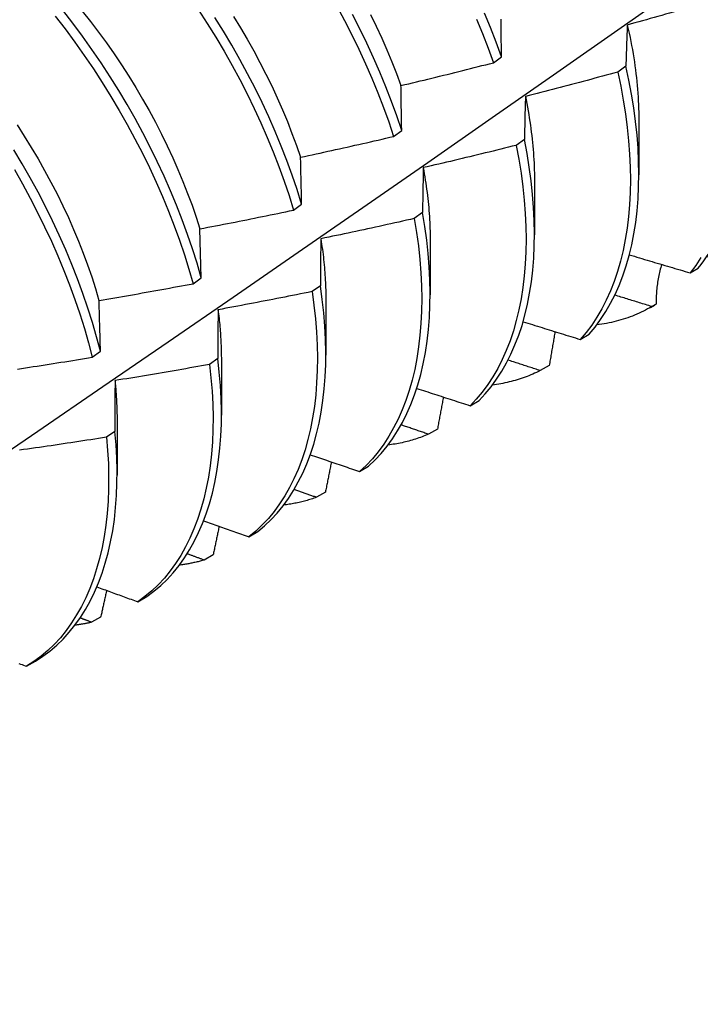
# Model space of a CAD drawing. Header units: inches. Extents: x 10.4 to 91.7, y 6.5 to 62.3.
# Tile 49 of 54: x 84.297 to 84.524, y 30.965 to 31.294. Entities that reach past the tile are written whole.
import ezdxf

# ---------------------------------------------------------------- set-up
doc = ezdxf.new("R2010")
doc.units = ezdxf.units.IN
doc.header["$MEASUREMENT"] = 0
doc.layers.add('Visible Edges(ANSI)', color=7, linetype='Continuous', lineweight=25)

msp = doc.modelspace()

# ---------------------------------------------------------------- linework, layer by layer
at = {"layer": 'Visible Edges(ANSI)'}
for p, q in [((84.4553, 31.2793), (84.45798, 31.28129)), ((84.49946, 31.27816), (84.49673, 31.27619)), ((84.50381, 31.2603), (84.50379, 31.24186)), ((84.42202, 31.25471), (84.42472, 31.25669)), ((84.46561, 31.2537), (84.46287, 31.25172)), ((84.46901, 31.24027), (84.46899, 31.22183)), ((84.38864, 31.23013), (84.39134, 31.23211)), ((84.43165, 31.22927), (84.4289, 31.2273)), ((84.35785, 31.20755), (84.35744, 31.22387)), ((84.43421, 31.22023), (84.43419, 31.20179)), ((84.52091, 31.20919), (84.52354, 31.21079)), ((84.35514, 31.20557), (84.35785, 31.20755)), ((84.39757, 31.20489), (84.39481, 31.20292)), ((84.39941, 31.20019), (84.39939, 31.18175)), ((84.50764, 31.19766), (84.50897, 31.19843)), ((84.50957, 31.19878), (84.5081, 31.19793)), ((84.48427, 31.18696), (84.48723, 31.18875)), ((84.32153, 31.18104), (84.32425, 31.18302)), ((84.36337, 31.18056), (84.3606, 31.1786)), ((84.36462, 31.18015), (84.36459, 31.16171)), ((84.4739, 31.17829), (84.47089, 31.17657)), ((84.44752, 31.16486), (84.45049, 31.16664)), ((84.32982, 31.16011), (84.32979, 31.14167)), ((84.32905, 31.15628), (84.32627, 31.15432)), ((84.43662, 31.15706), (84.43361, 31.15535)), ((84.41068, 31.14291), (84.41366, 31.14467)), ((84.39926, 31.13597), (84.39624, 31.13428)), ((84.37375, 31.12109), (84.37674, 31.12285)), ((84.36182, 31.11504), (84.3588, 31.11336)), ((84.33673, 31.09941), (84.33972, 31.10116)), ((84.32431, 31.09426), (84.32128, 31.09259)), ((84.29962, 31.07788), (84.30262, 31.07962))]:
    msp.add_line(p, q, dxfattribs=at)
at = {"layer": 'Visible Edges(ANSI)', "flags": 128}
for points in [[(84.01658, 30.9651), (84.03887, 30.97963), (84.06113, 30.9942), (84.08335, 31.0088), (84.10553, 31.02344), (84.12766, 31.0381), (84.14976, 31.05279), (84.17182, 31.06751), (84.19383, 31.08226), (84.21581, 31.09703), (84.23774, 31.11183), (84.25964, 31.12665), (84.28149, 31.1415), (84.30331, 31.15637), (84.32509, 31.17125), (84.34682, 31.18616), (84.36852, 31.20109), (84.39017, 31.21604), (84.41179, 31.23101), (84.43337, 31.24599), (84.4549, 31.26098), (84.4764, 31.27599), (84.49786, 31.29102), (84.51928, 31.30605)], [(84.5254, 31.29917), (84.52413, 31.2988), (84.52286, 31.29842), (84.52159, 31.29805), (84.52032, 31.29768), (84.51905, 31.2973), (84.51778, 31.29693), (84.5165, 31.29657), (84.51523, 31.2962), (84.51396, 31.29583), (84.51269, 31.29547), (84.51141, 31.2951), (84.51014, 31.29474), (84.50887, 31.29438), (84.50759, 31.29401), (84.50632, 31.29365), (84.50504, 31.2933), (84.50377, 31.29294), (84.50249, 31.29258), (84.50122, 31.29223), (84.49994, 31.29187)], [(84.35785, 31.20755), (84.35646, 31.21236), (84.35493, 31.21719), (84.35328, 31.22203), (84.35151, 31.22689), (84.34961, 31.23175), (84.3476, 31.2366), (84.34546, 31.24145), (84.34321, 31.24629), (84.34085, 31.2511), (84.33838, 31.25588), (84.33581, 31.26064), (84.33312, 31.26535), (84.33034, 31.27002), (84.32746, 31.27464), (84.32448, 31.27921), (84.32142, 31.28371), (84.31826, 31.28815), (84.31502, 31.29251), (84.3117, 31.29679)], [(84.31817, 31.29654), (84.32093, 31.29306), (84.32362, 31.28952), (84.32625, 31.28592), (84.32881, 31.28226), (84.33129, 31.27855), (84.3337, 31.2748), (84.33604, 31.271), (84.33829, 31.26717), (84.34047, 31.2633), (84.34256, 31.25941), (84.34458, 31.25549), (84.3465, 31.25156), (84.34834, 31.24761), (84.35009, 31.24365), (84.35175, 31.23968), (84.35331, 31.23571), (84.35478, 31.23175), (84.35615, 31.2278), (84.35743, 31.22386)], [(84.35688, 31.29701), (84.35984, 31.29244), (84.36271, 31.28781), (84.36548, 31.28314), (84.36815, 31.27842), (84.37071, 31.27366), (84.37317, 31.26887), (84.37551, 31.26405), (84.37774, 31.25922), (84.37986, 31.25437), (84.38186, 31.24951), (84.38374, 31.24465), (84.3855, 31.2398), (84.38713, 31.23495), (84.38864, 31.23013)], [(84.4031, 31.29818), (84.40566, 31.29341), (84.40811, 31.28862), (84.41045, 31.28381), (84.41267, 31.27897), (84.41478, 31.27412), (84.41678, 31.26926), (84.41865, 31.2644), (84.4204, 31.25955), (84.42202, 31.25471)], [(84.42472, 31.25669), (84.42308, 31.26154), (84.42132, 31.26639), (84.41944, 31.27125), (84.41744, 31.27611), (84.41532, 31.28096), (84.41308, 31.28579), (84.41074, 31.29061), (84.40828, 31.2954)], [(84.41429, 31.29542), (84.41621, 31.29149), (84.41805, 31.28754), (84.41979, 31.28358), (84.42143, 31.27962), (84.42298, 31.27566), (84.42443, 31.2717)], [(84.45798, 31.28129), (84.45623, 31.28614), (84.45435, 31.291), (84.45236, 31.29586)], [(84.30915, 31.29485), (84.31246, 31.29056), (84.31569, 31.28619), (84.31884, 31.28175), (84.3219, 31.27724), (84.32487, 31.27268), (84.32774, 31.26805), (84.33052, 31.26338), (84.33319, 31.25866), (84.33576, 31.2539), (84.33823, 31.24911), (84.34058, 31.2443), (84.34282, 31.23947), (84.34494, 31.23462), (84.34695, 31.22976), (84.34883, 31.2249), (84.3506, 31.22005), (84.35224, 31.2152), (84.35376, 31.21037), (84.35514, 31.20557)], [(84.39134, 31.23211), (84.38982, 31.23694), (84.38818, 31.24179), (84.38641, 31.24664), (84.38453, 31.2515), (84.38252, 31.25636), (84.38039, 31.2612), (84.37815, 31.26604), (84.3758, 31.27085), (84.37333, 31.27564), (84.37076, 31.2804), (84.36808, 31.28511), (84.36531, 31.28979), (84.36243, 31.29441)], [(84.36856, 31.29476), (84.3709, 31.29097), (84.37316, 31.28714), (84.37534, 31.28328), (84.37743, 31.27938), (84.37944, 31.27547), (84.38135, 31.27154), (84.38318, 31.26759), (84.38492, 31.26363), (84.38657, 31.25966), (84.38812, 31.2557), (84.38958, 31.25173), (84.39095, 31.24778)], [(84.4497, 31.29387), (84.45169, 31.28901), (84.45355, 31.28415), (84.4553, 31.2793)], [(84.45798, 31.28129), (84.45797, 31.2819), (84.45796, 31.28251), (84.45796, 31.28311), (84.45795, 31.28372), (84.45794, 31.28432), (84.45794, 31.28493), (84.45793, 31.28553), (84.45792, 31.28613), (84.45792, 31.28673), (84.45791, 31.28733), (84.4579, 31.28793), (84.4579, 31.28853), (84.45789, 31.28913), (84.45788, 31.28972), (84.45788, 31.29032), (84.45787, 31.29091), (84.45787, 31.2915), (84.45786, 31.29209), (84.45786, 31.29268), (84.45785, 31.29327), (84.45785, 31.29386)], [(84.49994, 31.29187), (84.49992, 31.29131), (84.4999, 31.29075), (84.49987, 31.29019), (84.49985, 31.28963), (84.49983, 31.28907), (84.49981, 31.2885), (84.49979, 31.28794), (84.49977, 31.28737), (84.49974, 31.2868), (84.49972, 31.28623), (84.4997, 31.28566), (84.49968, 31.28509), (84.49966, 31.28452), (84.49964, 31.28395), (84.49962, 31.28338), (84.49961, 31.2828), (84.49959, 31.28223), (84.49957, 31.28165), (84.49955, 31.28107), (84.49953, 31.28049), (84.49951, 31.27991), (84.4995, 31.27933), (84.49948, 31.27875), (84.49946, 31.27816)], [(84.49992, 31.29187), (84.50024, 31.29049), (84.50055, 31.28911), (84.50084, 31.28774), (84.50111, 31.28637), (84.50138, 31.28501), (84.50163, 31.28366), (84.50186, 31.2823), (84.50208, 31.28096), (84.50229, 31.27962), (84.50249, 31.27829), (84.50267, 31.27696), (84.50283, 31.27564), (84.50299, 31.27432), (84.50312, 31.27301), (84.50325, 31.27171), (84.50336, 31.27042), (84.50346, 31.26913), (84.50354, 31.26785), (84.50361, 31.26658), (84.50367, 31.26532), (84.50371, 31.26406), (84.50374, 31.26282), (84.50376, 31.26158), (84.50376, 31.26034)], [(84.42446, 31.27169), (84.42575, 31.27199), (84.42704, 31.2723), (84.42833, 31.27261), (84.42961, 31.27291), (84.4309, 31.27322), (84.43219, 31.27353), (84.43347, 31.27385), (84.43476, 31.27416), (84.43605, 31.27447), (84.43733, 31.27479), (84.43862, 31.2751), (84.4399, 31.27542), (84.44119, 31.27574), (84.44247, 31.27605), (84.44376, 31.27637), (84.44504, 31.27669), (84.44632, 31.27702), (84.4476, 31.27734), (84.44889, 31.27766), (84.45017, 31.27799), (84.45145, 31.27832), (84.45273, 31.27864), (84.45401, 31.27897), (84.4553, 31.2793)], [(84.49673, 31.27619), (84.49545, 31.27583), (84.49417, 31.27548), (84.4929, 31.27514), (84.49162, 31.27479), (84.49034, 31.27444), (84.48906, 31.2741), (84.48778, 31.27375), (84.4865, 31.27341), (84.48522, 31.27307), (84.48394, 31.27272), (84.48266, 31.27238), (84.48138, 31.27205), (84.4801, 31.27171), (84.47881, 31.27137), (84.47753, 31.27104), (84.47625, 31.2707), (84.47497, 31.27037), (84.47368, 31.27004), (84.4724, 31.2697), (84.47111, 31.26937), (84.46983, 31.26905), (84.46855, 31.26872), (84.46726, 31.26839), (84.46598, 31.26807)], [(84.49673, 31.27619), (84.49773, 31.27148), (84.49859, 31.26683), (84.49933, 31.26222), (84.49992, 31.25768), (84.50039, 31.2532), (84.50072, 31.24878), (84.50091, 31.24444), (84.50097, 31.24019), (84.5009, 31.23601), (84.50069, 31.23193), (84.50035, 31.22795), (84.49988, 31.22406), (84.49927, 31.22028), (84.49853, 31.21661), (84.49766, 31.21306), (84.49667, 31.20963), (84.49554, 31.20632), (84.49429, 31.20314), (84.49292, 31.20009), (84.49142, 31.19717), (84.48981, 31.1944), (84.48808, 31.19177), (84.48623, 31.18929), (84.48427, 31.18696)], [(84.48723, 31.18875), (84.48918, 31.19109), (84.49102, 31.19359), (84.49275, 31.19623), (84.49435, 31.19901), (84.49584, 31.20193), (84.4972, 31.20499), (84.49845, 31.20818), (84.49956, 31.2115), (84.50055, 31.21495), (84.5014, 31.21851), (84.50213, 31.22218), (84.50273, 31.22597), (84.50319, 31.22986), (84.50353, 31.23386), (84.50372, 31.23795), (84.50379, 31.24213), (84.50372, 31.24639), (84.50351, 31.25074), (84.50317, 31.25515), (84.50269, 31.25964), (84.50209, 31.26419), (84.50134, 31.2688), (84.50047, 31.27346), (84.49946, 31.27816)], [(84.42472, 31.25669), (84.4247, 31.25733), (84.42469, 31.25797), (84.42468, 31.2586), (84.42467, 31.25924), (84.42466, 31.25987), (84.42465, 31.2605), (84.42464, 31.26113), (84.42463, 31.26176), (84.42462, 31.26239), (84.4246, 31.26302), (84.42459, 31.26364), (84.42458, 31.26427), (84.42457, 31.26489), (84.42456, 31.26552), (84.42455, 31.26614), (84.42454, 31.26676), (84.42453, 31.26738), (84.42452, 31.268), (84.42451, 31.26862), (84.4245, 31.26923), (84.42449, 31.26985), (84.42448, 31.27046), (84.42447, 31.27108), (84.42446, 31.27169)], [(84.46598, 31.26807), (84.46596, 31.26748), (84.46594, 31.26689), (84.46592, 31.2663), (84.46591, 31.26571), (84.46589, 31.26512), (84.46587, 31.26453), (84.46586, 31.26394), (84.46584, 31.26334), (84.46582, 31.26275), (84.46581, 31.26215), (84.46579, 31.26156), (84.46578, 31.26096), (84.46576, 31.26036), (84.46575, 31.25976), (84.46573, 31.25916), (84.46572, 31.25855), (84.46571, 31.25795), (84.46569, 31.25735), (84.46568, 31.25674), (84.46567, 31.25613), (84.46565, 31.25553), (84.46564, 31.25492), (84.46563, 31.25431), (84.46561, 31.2537)], [(84.46594, 31.26809), (84.46619, 31.26688), (84.46642, 31.26567), (84.46665, 31.26446), (84.46686, 31.26326), (84.46707, 31.26207), (84.46726, 31.26087), (84.46744, 31.25969), (84.46762, 31.2585), (84.46778, 31.25732), (84.46793, 31.25615), (84.46807, 31.25498), (84.4682, 31.25382), (84.46832, 31.25266), (84.46843, 31.25151), (84.46853, 31.25036), (84.46862, 31.24922), (84.4687, 31.24808), (84.46877, 31.24695), (84.46883, 31.24582), (84.46887, 31.2447), (84.46891, 31.24359), (84.46894, 31.24249), (84.46895, 31.24139), (84.46896, 31.24029)], [(84.29642, 31.25857), (84.29884, 31.25481), (84.30118, 31.25102), (84.30345, 31.24719), (84.30564, 31.24332), (84.30774, 31.23943), (84.30976, 31.23552), (84.3117, 31.23158), (84.31354, 31.22764), (84.31529, 31.22368), (84.31695, 31.21972), (84.31851, 31.21576), (84.31997, 31.2118), (84.32133, 31.20785), (84.3226, 31.20392), (84.32376, 31.2)], [(84.391, 31.24777), (84.3923, 31.24805), (84.39359, 31.24833), (84.39489, 31.24861), (84.39618, 31.24889), (84.39748, 31.24917), (84.39877, 31.24945), (84.40007, 31.24973), (84.40136, 31.25002), (84.40265, 31.2503), (84.40395, 31.25059), (84.40524, 31.25087), (84.40653, 31.25116), (84.40783, 31.25145), (84.40912, 31.25174), (84.41041, 31.25203), (84.4117, 31.25233), (84.41299, 31.25262), (84.41428, 31.25292), (84.41557, 31.25321), (84.41686, 31.25351), (84.41815, 31.25381), (84.41944, 31.25411), (84.42073, 31.25441), (84.42202, 31.25471)], [(84.45049, 31.16664), (84.45255, 31.16884), (84.4545, 31.1712), (84.45633, 31.1737), (84.45805, 31.17635), (84.45965, 31.17914), (84.46113, 31.18207), (84.46248, 31.18514), (84.46372, 31.18834), (84.46482, 31.19166), (84.4658, 31.19511), (84.46665, 31.19868), (84.46737, 31.20237), (84.46796, 31.20616), (84.46842, 31.21006), (84.46874, 31.21406), (84.46893, 31.21815), (84.46899, 31.22234), (84.46891, 31.22661), (84.46869, 31.23096), (84.46835, 31.23538), (84.46786, 31.23987), (84.46725, 31.24442), (84.4665, 31.24904), (84.46561, 31.2537)], [(84.32425, 31.18302), (84.32298, 31.1878), (84.32157, 31.19261), (84.32004, 31.19744), (84.31838, 31.20228), (84.3166, 31.20714), (84.3147, 31.212), (84.31267, 31.21685), (84.31053, 31.2217), (84.30828, 31.22653), (84.30591, 31.23134), (84.30343, 31.23613), (84.30085, 31.24088), (84.29816, 31.24559), (84.29537, 31.25026)], [(84.46287, 31.25172), (84.46159, 31.2514), (84.4603, 31.25108), (84.45901, 31.25076), (84.45773, 31.25044), (84.45644, 31.25012), (84.45515, 31.24981), (84.45386, 31.24949), (84.45257, 31.24918), (84.45128, 31.24886), (84.44999, 31.24855), (84.4487, 31.24824), (84.44741, 31.24793), (84.44612, 31.24762), (84.44483, 31.24731), (84.44354, 31.247), (84.44225, 31.2467), (84.44096, 31.24639), (84.43967, 31.24609), (84.43838, 31.24579), (84.43708, 31.24549), (84.43579, 31.24519), (84.4345, 31.24489), (84.4332, 31.24459), (84.43191, 31.2443)], [(84.46287, 31.25172), (84.46375, 31.24706), (84.46449, 31.24246), (84.46509, 31.23791), (84.46557, 31.23342), (84.4659, 31.229), (84.46611, 31.22466), (84.46618, 31.2204), (84.46611, 31.21622), (84.46591, 31.21213), (84.46558, 31.20814), (84.46511, 31.20425), (84.46451, 31.20046), (84.46378, 31.19679), (84.46292, 31.19323), (84.46193, 31.18979), (84.46082, 31.18647), (84.45957, 31.18328), (84.45821, 31.18023), (84.45672, 31.1773), (84.45511, 31.17452), (84.45338, 31.17188), (84.45154, 31.16939), (84.44959, 31.16705), (84.44752, 31.16486)], [(84.39134, 31.23211), (84.39133, 31.23278), (84.39131, 31.23344), (84.3913, 31.2341), (84.39128, 31.23477), (84.39127, 31.23543), (84.39125, 31.23608), (84.39124, 31.23674), (84.39122, 31.2374), (84.39121, 31.23806), (84.3912, 31.23871), (84.39118, 31.23937), (84.39117, 31.24002), (84.39115, 31.24067), (84.39114, 31.24132), (84.39112, 31.24197), (84.39111, 31.24262), (84.3911, 31.24327), (84.39108, 31.24391), (84.39107, 31.24456), (84.39106, 31.24521), (84.39104, 31.24585), (84.39103, 31.24649), (84.39101, 31.24713), (84.391, 31.24777)], [(84.29556, 31.24362), (84.29824, 31.2389), (84.30082, 31.23415), (84.30328, 31.22936), (84.30564, 31.22455), (84.30789, 31.21971), (84.31002, 31.21487), (84.31203, 31.21001), (84.31393, 31.20515), (84.3157, 31.2003), (84.31735, 31.19545), (84.31887, 31.19062), (84.32027, 31.18581), (84.32153, 31.18104)], [(84.43191, 31.2443), (84.4319, 31.24368), (84.43188, 31.24307), (84.43187, 31.24245), (84.43186, 31.24183), (84.43185, 31.24122), (84.43183, 31.2406), (84.43182, 31.23998), (84.43181, 31.23935), (84.4318, 31.23873), (84.43179, 31.23811), (84.43178, 31.23748), (84.43177, 31.23686), (84.43176, 31.23623), (84.43174, 31.2356), (84.43173, 31.23498), (84.43172, 31.23435), (84.43171, 31.23372), (84.4317, 31.23308), (84.43169, 31.23245), (84.43169, 31.23182), (84.43168, 31.23118), (84.43167, 31.23055), (84.43166, 31.22991), (84.43165, 31.22927)], [(84.43185, 31.24431), (84.43204, 31.24327), (84.43222, 31.24222), (84.4324, 31.24118), (84.43256, 31.24014), (84.43272, 31.23911), (84.43287, 31.23808), (84.43301, 31.23705), (84.43315, 31.23603), (84.43327, 31.23501), (84.43339, 31.23399), (84.4335, 31.23298), (84.4336, 31.23197), (84.4337, 31.23097), (84.43378, 31.22997), (84.43386, 31.22897), (84.43393, 31.22798), (84.43399, 31.227), (84.43405, 31.22601), (84.43409, 31.22504), (84.43413, 31.22407), (84.43416, 31.2231), (84.43418, 31.22214), (84.43419, 31.22118), (84.4342, 31.22023)], [(84.35744, 31.22387), (84.35875, 31.22412), (84.36005, 31.22437), (84.36135, 31.22462), (84.36265, 31.22487), (84.36396, 31.22512), (84.36526, 31.22538), (84.36656, 31.22563), (84.36786, 31.22589), (84.36916, 31.22614), (84.37046, 31.2264), (84.37176, 31.22666), (84.37306, 31.22692), (84.37436, 31.22718), (84.37566, 31.22745), (84.37696, 31.22771), (84.37826, 31.22797), (84.37956, 31.22824), (84.38086, 31.22851), (84.38215, 31.22877), (84.38345, 31.22904), (84.38475, 31.22931), (84.38605, 31.22958), (84.38734, 31.22985), (84.38864, 31.23013)], [(84.4289, 31.2273), (84.42761, 31.22701), (84.42631, 31.22671), (84.42501, 31.22642), (84.42372, 31.22613), (84.42242, 31.22584), (84.42113, 31.22556), (84.41983, 31.22527), (84.41853, 31.22498), (84.41724, 31.2247), (84.41594, 31.22441), (84.41464, 31.22413), (84.41334, 31.22385), (84.41204, 31.22357), (84.41075, 31.22329), (84.40945, 31.22301), (84.40815, 31.22274), (84.40685, 31.22246), (84.40555, 31.22219), (84.40425, 31.22191), (84.40295, 31.22164), (84.40165, 31.22137), (84.40035, 31.2211), (84.39905, 31.22083), (84.39774, 31.22056)], [(84.4289, 31.2273), (84.42965, 31.22269), (84.43026, 31.21814), (84.43074, 31.21365), (84.43109, 31.20922), (84.4313, 31.20488), (84.43138, 31.20061), (84.43132, 31.19643), (84.43113, 31.19233), (84.4308, 31.18834), (84.43034, 31.18444), (84.42975, 31.18065), (84.42903, 31.17696), (84.42818, 31.1734), (84.4272, 31.16995), (84.42609, 31.16663), (84.42485, 31.16343), (84.42349, 31.16036), (84.42201, 31.15743), (84.42041, 31.15464), (84.41869, 31.152), (84.41686, 31.1495), (84.41491, 31.14715), (84.41285, 31.14495), (84.41068, 31.14291)], [(84.41366, 31.14467), (84.41582, 31.14673), (84.41787, 31.14894), (84.41981, 31.1513), (84.42164, 31.15381), (84.42335, 31.15647), (84.42494, 31.15927), (84.42641, 31.16221), (84.42776, 31.16529), (84.42899, 31.16849), (84.43009, 31.17183), (84.43106, 31.17528), (84.4319, 31.17886), (84.43261, 31.18255), (84.43319, 31.18635), (84.43364, 31.19026), (84.43396, 31.19426), (84.43414, 31.19836), (84.43419, 31.20255), (84.4341, 31.20682), (84.43388, 31.21118), (84.43352, 31.2156), (84.43303, 31.2201), (84.43241, 31.22466), (84.43165, 31.22927)], [(84.39774, 31.22056), (84.39773, 31.21992), (84.39773, 31.21928), (84.39772, 31.21864), (84.39771, 31.21799), (84.3977, 31.21735), (84.39769, 31.2167), (84.39768, 31.21605), (84.39767, 31.21541), (84.39767, 31.21476), (84.39766, 31.21411), (84.39765, 31.21345), (84.39764, 31.2128), (84.39764, 31.21215), (84.39763, 31.21149), (84.39762, 31.21084), (84.39762, 31.21018), (84.39761, 31.20952), (84.3976, 31.20886), (84.3976, 31.2082), (84.39759, 31.20754), (84.39758, 31.20688), (84.39758, 31.20622), (84.39757, 31.20556), (84.39757, 31.20489)], [(84.39773, 31.22057), (84.39787, 31.21968), (84.398, 31.2188), (84.39812, 31.21792), (84.39824, 31.21705), (84.39836, 31.21618), (84.39847, 31.21531), (84.39857, 31.21444), (84.39867, 31.21358), (84.39876, 31.21272), (84.39884, 31.21186), (84.39892, 31.21101), (84.39899, 31.21016), (84.39906, 31.20931), (84.39912, 31.20847), (84.39917, 31.20763), (84.39922, 31.20679), (84.39926, 31.20595), (84.3993, 31.20512), (84.39933, 31.2043), (84.39935, 31.20347), (84.39937, 31.20265), (84.39938, 31.20184), (84.39939, 31.20103), (84.39939, 31.20022)], [(84.50061, 31.21521), (84.50146, 31.21495), (84.5023, 31.2147), (84.50314, 31.21445), (84.50399, 31.21419), (84.50483, 31.21394), (84.50568, 31.21369), (84.50652, 31.21344), (84.50737, 31.21318), (84.50821, 31.21293), (84.50906, 31.21268), (84.5099, 31.21243), (84.51075, 31.21218), (84.51159, 31.21193), (84.51244, 31.21168), (84.51329, 31.21143), (84.51413, 31.21118), (84.51498, 31.21093), (84.51583, 31.21068), (84.51667, 31.21043), (84.51752, 31.21018), (84.51837, 31.20993), (84.51922, 31.20968), (84.52006, 31.20943), (84.52091, 31.20919)], [(84.52451, 31.21428), (84.52277, 31.21166), (84.52091, 31.20919)], [(84.5114, 31.21199), (84.51124, 31.21146), (84.51109, 31.21094), (84.51094, 31.21041), (84.51081, 31.20988), (84.51068, 31.20935), (84.51055, 31.20881), (84.51044, 31.20828), (84.51033, 31.20773), (84.51023, 31.20719), (84.51013, 31.20664), (84.51004, 31.20609), (84.50996, 31.20554), (84.50989, 31.20499), (84.50982, 31.20443), (84.50977, 31.20387), (84.50972, 31.20331), (84.50967, 31.20275), (84.50963, 31.20219), (84.50961, 31.20162), (84.50958, 31.20106), (84.50957, 31.20049), (84.50956, 31.19992), (84.50956, 31.19935), (84.50957, 31.19878)], [(84.32379, 31.19998), (84.3251, 31.2002), (84.32641, 31.20042), (84.32772, 31.20065), (84.32903, 31.20087), (84.33033, 31.20109), (84.33164, 31.20132), (84.33295, 31.20155), (84.33426, 31.20178), (84.33556, 31.202), (84.33687, 31.20223), (84.33818, 31.20247), (84.33948, 31.2027), (84.34079, 31.20293), (84.3421, 31.20317), (84.3434, 31.2034), (84.34471, 31.20364), (84.34601, 31.20388), (84.34732, 31.20411), (84.34862, 31.20435), (84.34993, 31.2046), (84.35123, 31.20484), (84.35254, 31.20508), (84.35384, 31.20532), (84.35514, 31.20557)], [(84.37674, 31.12285), (84.37899, 31.12475), (84.38115, 31.12682), (84.38319, 31.12904), (84.38512, 31.13141), (84.38694, 31.13393), (84.38865, 31.13659), (84.39023, 31.1394), (84.3917, 31.14235), (84.39304, 31.14543), (84.39426, 31.14865), (84.39535, 31.15199), (84.39631, 31.15545), (84.39715, 31.15904), (84.39785, 31.16273), (84.39843, 31.16654), (84.39887, 31.17045), (84.39917, 31.17446), (84.39935, 31.17857), (84.39939, 31.18276), (84.39929, 31.18704), (84.39906, 31.1914), (84.3987, 31.19583), (84.3982, 31.20033), (84.39757, 31.20489)], [(84.32425, 31.18302), (84.32423, 31.18374), (84.32421, 31.18445), (84.32419, 31.18517), (84.32418, 31.18589), (84.32416, 31.1866), (84.32414, 31.18731), (84.32412, 31.18803), (84.3241, 31.18874), (84.32408, 31.18945), (84.32406, 31.19016), (84.32404, 31.19087), (84.32402, 31.19157), (84.324, 31.19228), (84.32398, 31.19298), (84.32396, 31.19369), (84.32394, 31.19439), (84.32393, 31.19509), (84.32391, 31.1958), (84.32389, 31.1965), (84.32387, 31.19719), (84.32385, 31.19789), (84.32383, 31.19859), (84.32381, 31.19929), (84.32379, 31.19998)], [(84.39481, 31.20292), (84.39351, 31.20266), (84.3922, 31.20239), (84.3909, 31.20213), (84.3896, 31.20187), (84.38829, 31.20161), (84.38699, 31.20135), (84.38569, 31.20109), (84.38438, 31.20084), (84.38308, 31.20058), (84.38177, 31.20032), (84.38047, 31.20007), (84.37916, 31.19982), (84.37786, 31.19957), (84.37655, 31.19932), (84.37524, 31.19907), (84.37394, 31.19882), (84.37263, 31.19857), (84.37132, 31.19833), (84.37002, 31.19808), (84.36871, 31.19784), (84.3674, 31.1976), (84.36609, 31.19735), (84.36479, 31.19711), (84.36348, 31.19687)], [(84.39481, 31.20292), (84.39543, 31.19837), (84.39592, 31.19387), (84.39627, 31.18945), (84.39649, 31.18509), (84.39658, 31.18082), (84.39653, 31.17663), (84.39634, 31.17253), (84.39603, 31.16853), (84.39558, 31.16463), (84.39499, 31.16083), (84.39428, 31.15714), (84.39343, 31.15357), (84.39246, 31.15011), (84.39136, 31.14678), (84.39013, 31.14358), (84.38878, 31.1405), (84.3873, 31.13757), (84.38571, 31.13477), (84.384, 31.13211), (84.38217, 31.1296), (84.38023, 31.12724), (84.37817, 31.12504), (84.37601, 31.12298), (84.37375, 31.12109)], [(84.5081, 31.19793), (84.50758, 31.19809), (84.50707, 31.19825), (84.50655, 31.19841), (84.50604, 31.19857), (84.50553, 31.19873), (84.50501, 31.19889), (84.5045, 31.19905), (84.50398, 31.19921), (84.50347, 31.19936), (84.50295, 31.19952), (84.50244, 31.19968), (84.50192, 31.19984), (84.50141, 31.2), (84.5009, 31.20016), (84.50038, 31.20032), (84.49987, 31.20048), (84.49936, 31.20064), (84.49884, 31.2008), (84.49833, 31.20096), (84.49781, 31.20112), (84.4973, 31.20129), (84.49679, 31.20145), (84.49627, 31.20161), (84.49576, 31.20177)], [(84.36348, 31.19687), (84.36347, 31.19621), (84.36347, 31.19554), (84.36346, 31.19487), (84.36345, 31.1942), (84.36345, 31.19352), (84.36344, 31.19285), (84.36344, 31.19218), (84.36343, 31.1915), (84.36343, 31.19083), (84.36342, 31.19015), (84.36342, 31.18947), (84.36341, 31.18879), (84.36341, 31.18811), (84.3634, 31.18743), (84.3634, 31.18675), (84.3634, 31.18606), (84.36339, 31.18538), (84.36339, 31.18469), (84.36338, 31.18401), (84.36338, 31.18332), (84.36338, 31.18263), (84.36337, 31.18194), (84.36337, 31.18125), (84.36337, 31.18056)], [(84.36344, 31.1969), (84.36353, 31.19618), (84.36362, 31.19546), (84.36371, 31.19475), (84.36379, 31.19403), (84.36386, 31.19332), (84.36393, 31.19261), (84.364, 31.1919), (84.36407, 31.19119), (84.36413, 31.19049), (84.36418, 31.18979), (84.36424, 31.18909), (84.36429, 31.18839), (84.36433, 31.18769), (84.36437, 31.187), (84.36441, 31.18631), (84.36444, 31.18562), (84.36447, 31.18493), (84.36449, 31.18424), (84.36451, 31.18356), (84.36453, 31.18288), (84.36454, 31.18221), (84.36455, 31.18153), (84.36456, 31.18086), (84.36456, 31.18019)], [(84.5081, 31.19793), (84.50741, 31.19753), (84.50671, 31.19715), (84.50601, 31.19677), (84.5053, 31.19641), (84.50458, 31.19606), (84.50385, 31.19572), (84.50312, 31.19539), (84.50238, 31.19508), (84.50164, 31.19478), (84.50088, 31.19449), (84.50013, 31.19421), (84.49936, 31.19395), (84.49859, 31.1937), (84.49781, 31.19346), (84.49703, 31.19324), (84.49624, 31.19302), (84.49545, 31.19283), (84.49465, 31.19264), (84.49384, 31.19247), (84.49303, 31.1923), (84.49221, 31.19216), (84.49139, 31.19202), (84.49056, 31.1919), (84.48972, 31.19179)], [(84.46519, 31.19288), (84.46598, 31.19264), (84.46677, 31.19239), (84.46757, 31.19214), (84.46836, 31.19189), (84.46915, 31.19164), (84.46995, 31.19139), (84.47074, 31.19114), (84.47153, 31.1909), (84.47233, 31.19065), (84.47312, 31.1904), (84.47392, 31.19015), (84.47471, 31.18991), (84.47551, 31.18966), (84.4763, 31.18941), (84.4771, 31.18917), (84.47789, 31.18892), (84.47869, 31.18867), (84.47948, 31.18843), (84.48028, 31.18818), (84.48108, 31.18794), (84.48187, 31.18769), (84.48267, 31.18745), (84.48347, 31.1872), (84.48427, 31.18696)], [(84.47583, 31.18956), (84.47575, 31.18909), (84.47567, 31.18862), (84.47559, 31.18815), (84.47551, 31.18768), (84.47543, 31.18721), (84.47535, 31.18674), (84.47527, 31.18627), (84.47519, 31.18581), (84.47511, 31.18534), (84.47503, 31.18487), (84.47495, 31.1844), (84.47487, 31.18393), (84.47479, 31.18346), (84.47471, 31.18299), (84.47463, 31.18252), (84.47455, 31.18205), (84.47447, 31.18158), (84.47439, 31.18111), (84.47431, 31.18064), (84.47423, 31.18017), (84.47415, 31.1797), (84.47406, 31.17923), (84.47398, 31.17876), (84.4739, 31.17829)], [(84.29661, 31.17709), (84.29792, 31.17729), (84.29924, 31.17749), (84.30055, 31.17769), (84.30186, 31.17789), (84.30318, 31.17809), (84.30449, 31.17829), (84.3058, 31.1785), (84.30711, 31.1787), (84.30843, 31.17891), (84.30974, 31.17912), (84.31105, 31.17933), (84.31236, 31.17954), (84.31367, 31.17975), (84.31498, 31.17996), (84.31629, 31.18017), (84.3176, 31.18039), (84.31891, 31.1806), (84.32022, 31.18082), (84.32153, 31.18104)], [(84.33972, 31.10116), (84.34208, 31.10292), (84.34433, 31.10483), (84.34647, 31.1069), (84.34851, 31.10913), (84.35044, 31.11151), (84.35225, 31.11404), (84.35395, 31.11672), (84.35552, 31.11953), (84.35698, 31.12249), (84.35832, 31.12558), (84.35953, 31.1288), (84.36061, 31.13215), (84.36157, 31.13562), (84.36239, 31.13921), (84.36309, 31.14292), (84.36366, 31.14673), (84.36409, 31.15065), (84.36439, 31.15466), (84.36456, 31.15877), (84.36459, 31.16297), (84.36448, 31.16726), (84.36425, 31.17162), (84.36387, 31.17606), (84.36337, 31.18056)], [(84.3606, 31.1786), (84.35929, 31.17836), (84.35798, 31.17812), (84.35667, 31.17789), (84.35536, 31.17766), (84.35405, 31.17743), (84.35274, 31.17719), (84.35143, 31.17697), (84.35012, 31.17674), (84.34881, 31.17651), (84.34749, 31.17628), (84.34618, 31.17606), (84.34487, 31.17583), (84.34356, 31.17561), (84.34225, 31.17539), (84.34093, 31.17517), (84.33962, 31.17495), (84.33831, 31.17473), (84.33699, 31.17451), (84.33568, 31.1743), (84.33437, 31.17408), (84.33305, 31.17387), (84.33174, 31.17366), (84.33042, 31.17344), (84.32911, 31.17323)], [(84.3606, 31.1786), (84.3611, 31.1741), (84.36146, 31.16967), (84.36169, 31.16531), (84.36178, 31.16103), (84.36174, 31.15684), (84.36156, 31.15274), (84.36125, 31.14873), (84.36081, 31.14482), (84.36023, 31.14101), (84.35952, 31.13732), (84.35869, 31.13374), (84.35772, 31.13027), (84.35663, 31.12693), (84.35541, 31.12372), (84.35406, 31.12064), (84.3526, 31.1177), (84.35101, 31.11489), (84.3493, 31.11223), (84.34748, 31.10971), (84.34555, 31.10734), (84.3435, 31.10512), (84.34135, 31.10306), (84.33909, 31.10116), (84.33673, 31.09941)], [(84.47089, 31.17657), (84.47044, 31.17671), (84.47, 31.17686), (84.46955, 31.177), (84.4691, 31.17715), (84.46865, 31.17729), (84.4682, 31.17744), (84.46775, 31.17758), (84.4673, 31.17773), (84.46685, 31.17787), (84.46641, 31.17802), (84.46596, 31.17817), (84.46551, 31.17831), (84.46506, 31.17846), (84.46461, 31.1786), (84.46416, 31.17875), (84.46372, 31.17889), (84.46327, 31.17904), (84.46282, 31.17919), (84.46237, 31.17933), (84.46193, 31.17948), (84.46148, 31.17963), (84.46103, 31.17977), (84.46058, 31.17992), (84.46014, 31.18007)], [(84.47089, 31.17657), (84.47028, 31.17626), (84.46966, 31.17596), (84.46904, 31.17567), (84.46842, 31.17539), (84.46779, 31.17512), (84.46715, 31.17486), (84.46651, 31.17461), (84.46586, 31.17437), (84.46521, 31.17413), (84.46456, 31.17391), (84.4639, 31.17369), (84.46323, 31.17349), (84.46256, 31.17329), (84.46189, 31.1731), (84.46121, 31.17293), (84.46053, 31.17276), (84.45984, 31.1726), (84.45915, 31.17245), (84.45846, 31.17231), (84.45776, 31.17218), (84.45706, 31.17206), (84.45635, 31.17195), (84.45564, 31.17184), (84.45492, 31.17175)], [(84.32905, 31.17326), (84.32911, 31.17269), (84.32917, 31.17213), (84.32922, 31.17157), (84.32927, 31.17101), (84.32932, 31.17045), (84.32937, 31.1699), (84.32941, 31.16934), (84.32945, 31.16879), (84.32949, 31.16824), (84.32953, 31.16768), (84.32956, 31.16713), (84.3296, 31.16659), (84.32963, 31.16604), (84.32965, 31.16549), (84.32968, 31.16495), (84.3297, 31.16441), (84.32972, 31.16387), (84.32973, 31.16333), (84.32975, 31.16279), (84.32976, 31.16225), (84.32977, 31.16172), (84.32978, 31.16118), (84.32978, 31.16065), (84.32978, 31.16012)], [(84.32911, 31.17323), (84.32911, 31.17254), (84.3291, 31.17184), (84.3291, 31.17115), (84.32909, 31.17045), (84.32909, 31.16975), (84.32909, 31.16905), (84.32909, 31.16835), (84.32908, 31.16765), (84.32908, 31.16694), (84.32908, 31.16624), (84.32907, 31.16554), (84.32907, 31.16483), (84.32907, 31.16412), (84.32907, 31.16342), (84.32906, 31.16271), (84.32906, 31.162), (84.32906, 31.16129), (84.32906, 31.16057), (84.32906, 31.15986), (84.32906, 31.15915), (84.32905, 31.15843), (84.32905, 31.15772), (84.32905, 31.157), (84.32905, 31.15628)], [(84.42972, 31.17064), (84.43045, 31.1704), (84.43119, 31.17016), (84.43193, 31.16992), (84.43268, 31.16967), (84.43342, 31.16943), (84.43416, 31.16919), (84.4349, 31.16895), (84.43564, 31.16871), (84.43638, 31.16846), (84.43712, 31.16822), (84.43786, 31.16798), (84.4386, 31.16774), (84.43935, 31.1675), (84.44009, 31.16726), (84.44083, 31.16702), (84.44157, 31.16678), (84.44232, 31.16654), (84.44306, 31.1663), (84.4438, 31.16606), (84.44455, 31.16582), (84.44529, 31.16558), (84.44603, 31.16534), (84.44678, 31.1651), (84.44752, 31.16486)], [(84.43858, 31.16775), (84.4385, 31.1673), (84.43842, 31.16686), (84.43834, 31.16641), (84.43826, 31.16597), (84.43817, 31.16552), (84.43809, 31.16508), (84.43801, 31.16463), (84.43793, 31.16419), (84.43785, 31.16374), (84.43777, 31.1633), (84.43769, 31.16285), (84.43761, 31.16241), (84.43752, 31.16196), (84.43744, 31.16151), (84.43736, 31.16107), (84.43728, 31.16062), (84.4372, 31.16018), (84.43711, 31.15973), (84.43703, 31.15929), (84.43695, 31.15884), (84.43687, 31.15839), (84.43679, 31.15795), (84.4367, 31.1575), (84.43662, 31.15706)], [(84.43361, 31.15535), (84.43322, 31.15548), (84.43284, 31.1556), (84.43246, 31.15573), (84.43208, 31.15586), (84.4317, 31.15599), (84.43132, 31.15612), (84.43094, 31.15625), (84.43056, 31.15638), (84.43018, 31.15651), (84.4298, 31.15663), (84.42942, 31.15676), (84.42904, 31.15689), (84.42866, 31.15702), (84.42828, 31.15715), (84.4279, 31.15728), (84.42752, 31.15741), (84.42714, 31.15754), (84.42677, 31.15767), (84.42639, 31.1578), (84.42601, 31.15792), (84.42563, 31.15805), (84.42525, 31.15818), (84.42487, 31.15831), (84.42449, 31.15844)], [(84.32627, 31.15432), (84.32496, 31.15412), (84.32364, 31.15391), (84.32232, 31.1537), (84.32101, 31.1535), (84.31969, 31.1533), (84.31837, 31.15309), (84.31706, 31.15289), (84.31574, 31.15269), (84.31442, 31.15249), (84.31311, 31.1523), (84.31179, 31.1521), (84.31047, 31.1519), (84.30915, 31.15171), (84.30783, 31.15151), (84.30652, 31.15132), (84.3052, 31.15113), (84.30388, 31.15094), (84.30256, 31.15075), (84.30124, 31.15056), (84.29992, 31.15038), (84.2986, 31.15019), (84.29728, 31.15001)], [(84.32627, 31.15432), (84.32664, 31.14989), (84.32688, 31.14553), (84.32698, 31.14125), (84.32694, 31.13705), (84.32678, 31.13294), (84.32647, 31.12892), (84.32604, 31.12501), (84.32547, 31.1212), (84.32477, 31.11749), (84.32394, 31.11391), (84.32298, 31.11044), (84.3219, 31.10709), (84.32068, 31.10387), (84.31935, 31.10078), (84.31789, 31.09783), (84.31631, 31.09501), (84.31461, 31.09234), (84.31279, 31.08981), (84.31087, 31.08744), (84.30883, 31.08521), (84.30668, 31.08314), (84.30443, 31.08123), (84.30207, 31.07947), (84.29962, 31.07788)], [(84.30262, 31.07962), (84.30507, 31.08122), (84.30741, 31.08299), (84.30966, 31.08491), (84.3118, 31.08699), (84.31383, 31.08923), (84.31575, 31.09162), (84.31755, 31.09416), (84.31924, 31.09684), (84.32081, 31.09967), (84.32227, 31.10263), (84.32359, 31.10573), (84.3248, 31.10896), (84.32587, 31.11232), (84.32682, 31.11579), (84.32764, 31.11939), (84.32833, 31.1231), (84.32889, 31.12692), (84.32931, 31.13084), (84.3296, 31.13487), (84.32976, 31.13898), (84.32979, 31.14319), (84.32968, 31.14748), (84.32943, 31.15184), (84.32905, 31.15628)], [(84.43361, 31.15535), (84.43308, 31.15512), (84.43255, 31.1549), (84.43202, 31.15469), (84.43148, 31.15448), (84.43094, 31.15428), (84.4304, 31.15409), (84.42986, 31.1539), (84.42931, 31.15372), (84.42876, 31.15355), (84.4282, 31.15338), (84.42765, 31.15322), (84.42708, 31.15306), (84.42652, 31.15291), (84.42595, 31.15277), (84.42538, 31.15264), (84.42481, 31.15251), (84.42424, 31.15239), (84.42366, 31.15227), (84.42307, 31.15216), (84.42249, 31.15206), (84.4219, 31.15196), (84.42131, 31.15187), (84.42072, 31.15179), (84.42012, 31.15171)], [(84.3942, 31.14848), (84.39488, 31.14825), (84.39557, 31.14802), (84.39625, 31.14778), (84.39694, 31.14755), (84.39762, 31.14731), (84.39831, 31.14708), (84.399, 31.14685), (84.39968, 31.14662), (84.40037, 31.14638), (84.40105, 31.14615), (84.40174, 31.14592), (84.40243, 31.14568), (84.40311, 31.14545), (84.4038, 31.14522), (84.40449, 31.14499), (84.40518, 31.14476), (84.40586, 31.14452), (84.40655, 31.14429), (84.40724, 31.14406), (84.40793, 31.14383), (84.40862, 31.1436), (84.4093, 31.14337), (84.40999, 31.14314), (84.41068, 31.14291)], [(84.40124, 31.14609), (84.40116, 31.14567), (84.40108, 31.14524), (84.40099, 31.14482), (84.40091, 31.1444), (84.40083, 31.14398), (84.40075, 31.14356), (84.40067, 31.14314), (84.40058, 31.14272), (84.4005, 31.1423), (84.40042, 31.14188), (84.40034, 31.14145), (84.40026, 31.14103), (84.40017, 31.14061), (84.40009, 31.14019), (84.40001, 31.13977), (84.39992, 31.13935), (84.39984, 31.13893), (84.39976, 31.1385), (84.39968, 31.13808), (84.39959, 31.13766), (84.39951, 31.13724), (84.39943, 31.13682), (84.39934, 31.1364), (84.39926, 31.13597)], [(84.39624, 31.13428), (84.39581, 31.13412), (84.39537, 31.13397), (84.39494, 31.13382), (84.3945, 31.13368), (84.39406, 31.13354), (84.39361, 31.1334), (84.39317, 31.13327), (84.39272, 31.13314), (84.39228, 31.13302), (84.39183, 31.1329), (84.39137, 31.13279), (84.39092, 31.13268), (84.39046, 31.13257), (84.39001, 31.13247), (84.38955, 31.13237), (84.38908, 31.13227), (84.38862, 31.13218), (84.38816, 31.1321), (84.38769, 31.13202), (84.38722, 31.13194), (84.38675, 31.13187), (84.38628, 31.1318), (84.3858, 31.13173), (84.38533, 31.13167)], [(84.39624, 31.13428), (84.39593, 31.13439), (84.39562, 31.1345), (84.39531, 31.1346), (84.395, 31.13471), (84.39469, 31.13482), (84.39438, 31.13493), (84.39407, 31.13504), (84.39377, 31.13515), (84.39346, 31.13526), (84.39315, 31.13537), (84.39284, 31.13548), (84.39253, 31.13559), (84.39222, 31.13569), (84.39191, 31.1358), (84.3916, 31.13591), (84.3913, 31.13602), (84.39099, 31.13613), (84.39068, 31.13624), (84.39037, 31.13635), (84.39006, 31.13646), (84.38975, 31.13657), (84.38944, 31.13668), (84.38914, 31.13679), (84.38883, 31.1369)], [(84.35864, 31.1264), (84.35927, 31.12618), (84.3599, 31.12596), (84.36053, 31.12574), (84.36115, 31.12551), (84.36178, 31.12529), (84.36241, 31.12507), (84.36304, 31.12485), (84.36367, 31.12463), (84.3643, 31.1244), (84.36493, 31.12418), (84.36555, 31.12396), (84.36618, 31.12374), (84.36681, 31.12352), (84.36744, 31.1233), (84.36807, 31.12307), (84.3687, 31.12285), (84.36933, 31.12263), (84.36996, 31.12241), (84.37059, 31.12219), (84.37123, 31.12197), (84.37186, 31.12175), (84.37249, 31.12153), (84.37312, 31.12131), (84.37375, 31.12109)], [(84.36381, 31.12457), (84.36373, 31.12418), (84.36365, 31.12378), (84.36357, 31.12338), (84.36348, 31.12299), (84.3634, 31.12259), (84.36332, 31.12219), (84.36324, 31.1218), (84.36315, 31.1214), (84.36307, 31.121), (84.36299, 31.1206), (84.36291, 31.12021), (84.36282, 31.11981), (84.36274, 31.11941), (84.36266, 31.11902), (84.36257, 31.11862), (84.36249, 31.11822), (84.36241, 31.11782), (84.36232, 31.11743), (84.36224, 31.11703), (84.36216, 31.11663), (84.36207, 31.11623), (84.36199, 31.11584), (84.36191, 31.11544), (84.36182, 31.11504)], [(84.3588, 31.11336), (84.35856, 31.11344), (84.35832, 31.11353), (84.35809, 31.11362), (84.35785, 31.1137), (84.35762, 31.11379), (84.35738, 31.11387), (84.35715, 31.11396), (84.35691, 31.11405), (84.35668, 31.11413), (84.35644, 31.11422), (84.35621, 31.11431), (84.35597, 31.11439), (84.35574, 31.11448), (84.3555, 31.11456), (84.35527, 31.11465), (84.35503, 31.11474), (84.3548, 31.11482), (84.35456, 31.11491), (84.35433, 31.115), (84.35409, 31.11508), (84.35386, 31.11517), (84.35362, 31.11526), (84.35339, 31.11534), (84.35315, 31.11543)], [(84.3588, 31.11336), (84.35846, 31.11326), (84.35813, 31.11316), (84.35779, 31.11307), (84.35746, 31.11298), (84.35712, 31.11289), (84.35679, 31.1128), (84.35645, 31.11272), (84.35611, 31.11263), (84.35577, 31.11255), (84.35542, 31.11248), (84.35508, 31.1124), (84.35474, 31.11233), (84.35439, 31.11226), (84.35404, 31.11219), (84.3537, 31.11212), (84.35335, 31.11206), (84.353, 31.112), (84.35265, 31.11194), (84.3523, 31.11188), (84.35195, 31.11183), (84.35159, 31.11178), (84.35124, 31.11173), (84.35088, 31.11168), (84.35053, 31.11163)], [(84.32305, 31.10441), (84.32362, 31.1042), (84.32419, 31.10399), (84.32475, 31.10378), (84.32532, 31.10357), (84.32589, 31.10336), (84.32646, 31.10315), (84.32703, 31.10295), (84.3276, 31.10274), (84.32817, 31.10253), (84.32874, 31.10232), (84.32931, 31.10211), (84.32988, 31.1019), (84.33045, 31.1017), (84.33102, 31.10149), (84.33159, 31.10128), (84.33216, 31.10107), (84.33273, 31.10087), (84.3333, 31.10066), (84.33387, 31.10045), (84.33444, 31.10024), (84.33501, 31.10004), (84.33558, 31.09983), (84.33616, 31.09962), (84.33673, 31.09941)], [(84.3263, 31.10321), (84.32622, 31.10284), (84.32614, 31.10247), (84.32606, 31.10209), (84.32597, 31.10172), (84.32589, 31.10135), (84.32581, 31.10098), (84.32573, 31.1006), (84.32564, 31.10023), (84.32556, 31.09986), (84.32548, 31.09948), (84.3254, 31.09911), (84.32531, 31.09874), (84.32523, 31.09836), (84.32515, 31.09799), (84.32506, 31.09762), (84.32498, 31.09725), (84.3249, 31.09687), (84.32481, 31.0965), (84.32473, 31.09613), (84.32465, 31.09575), (84.32456, 31.09538), (84.32448, 31.09501), (84.3244, 31.09463), (84.32431, 31.09426)], [(84.32128, 31.09259), (84.32105, 31.09253), (84.32083, 31.09248), (84.3206, 31.09243), (84.32037, 31.09238), (84.32014, 31.09233), (84.31992, 31.09228), (84.31969, 31.09224), (84.31946, 31.09219), (84.31923, 31.09215), (84.319, 31.0921), (84.31877, 31.09206), (84.31854, 31.09202), (84.3183, 31.09198), (84.31807, 31.09194), (84.31784, 31.0919), (84.31761, 31.09186), (84.31737, 31.09182), (84.31714, 31.09179), (84.31691, 31.09175), (84.31667, 31.09172), (84.31644, 31.09169), (84.3162, 31.09165), (84.31596, 31.09162), (84.31573, 31.09159)], [(84.32128, 31.09259), (84.32112, 31.09265), (84.32096, 31.09271), (84.3208, 31.09277), (84.32064, 31.09283), (84.32049, 31.09289), (84.32033, 31.09295), (84.32017, 31.09301), (84.32001, 31.09307), (84.31985, 31.09313), (84.31969, 31.09319), (84.31953, 31.09325), (84.31938, 31.09331), (84.31922, 31.09337), (84.31906, 31.09343), (84.3189, 31.09349), (84.31874, 31.09355), (84.31858, 31.09361), (84.31842, 31.09367), (84.31827, 31.09373), (84.31811, 31.0938), (84.31795, 31.09386), (84.31779, 31.09392), (84.31763, 31.09398), (84.31747, 31.09404)], [(84.29707, 31.07884), (84.29758, 31.07865), (84.29809, 31.07846), (84.2986, 31.07827), (84.29911, 31.07807), (84.29962, 31.07788)]]:
    msp.add_lwpolyline(points, dxfattribs=at)
at = {"layer": 'Visible Edges(ANSI)'}
for centre, major_axis, start_param, end_param in [((84.48657, 31.36498), (0.08271, -0.14363), 5.847071, 9.934273), ((84.48657, 31.36498), (0.07761, -0.13476), 0, 3.141593), ((84.48609, 31.36471), (-0.07761, 0.13476), 2.782688, 6.718054), ((84.43136, 31.3332), (0.07761, -0.13476), 0.210605, 0.473173), ((84.43136, 31.3332), (0.07761, -0.13476), 0, 0.007725)]:
    msp.add_ellipse(centre, major_axis=major_axis, ratio=0.578093, start_param=start_param, end_param=end_param, dxfattribs=at)

doc.saveas('drawing.dxf')
